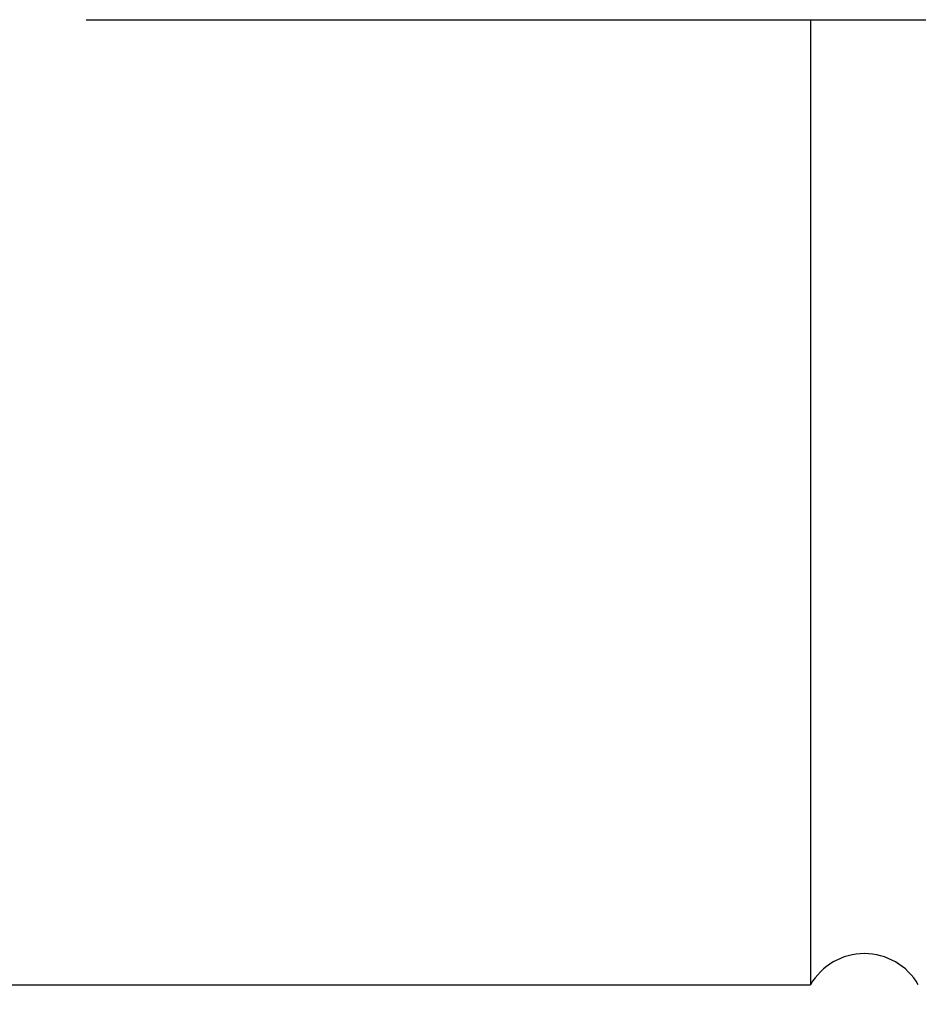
# Model space of a CAD drawing. Header units: millimetres. Extents: x 29 to 179, y 53 to 127.
# Tile 30 of 52: x 127 to 141, y 76 to 92. Entities that reach past the tile are written whole.
import ezdxf

# ---------------------------------------------------------------- set-up
doc = ezdxf.new("R2010")
doc.units = ezdxf.units.MM
doc.layers.get('DEFPOINTS').update_dxf_attribs({"linetype": 'CONTINUOUS'})
doc.layers.add('DIM', color=4, linetype='CONTINUOUS')
doc.layers.add('OUT', color=3, linetype='CONTINUOUS')
doc.styles.add('DIM-7', font='SIMPLEX.shx', dxfattribs={"width": 0.7, "bigfont": 'chineset.shx'})
doc.dimstyles.new('CNS', dxfattribs={"dimtxt": 3.5, "dimasz": 2.5, "dimexe": 1, "dimexo": 1.5, "dimgap": 0.09, "dimtad": 0, "dimdsep": 46, "dimtxsty": 'DIM-7', "dimcen": 0.09, "dimclrd": 1, "dimclre": 1, "dimclrt": 4, "dimadec": 0, "dimazin": 0, "dimtfac": 1, "dimtix": 1, "dimtmove": 2, "dimatfit": 3, "dimfxl": 0, "dimtvp": 0.971429, "dimtolj": 1, "dimarcsym": 0})

# ---------------------------------------------------------------- blocks, each defined once
blk = doc.blocks.new('*D21')
at = {"layer": 'DEFPOINTS', "color": 0}
for p in [(168.281, 77.362), (112.281, 77.299), (168.281, 61.592)]:
    blk.add_point(p, dxfattribs=at)
at = {"layer": 'DIM', "color": 4, "lineweight": -2}
for p, q in [((112.281, 76.099), (112.281, 60.792)), ((168.281, 76.162), (168.281, 60.792)), ((114.281, 61.592), (166.281, 61.592))]:
    blk.add_line(p, q, dxfattribs=at)
at = {"layer": 'DIM', "color": 4}
for points in [[(114.281, 61.926), (114.281, 61.259), (112.281, 61.592)], [(166.281, 61.926), (166.281, 61.259), (168.281, 61.592)]]:
    blk.add_solid(points, dxfattribs=at)
at = {"layer": 'DIM', "color": 4, "insert": (140.281, 63.632), "char_height": 2.8, "attachment_point": 5, "style": 'DIM-7'}
blk.add_mtext('\\A1;56', dxfattribs=at)
blk = doc.blocks.new('*D27')
at = {"layer": 'DEFPOINTS', "color": 0}
for p in [(160.131, 77.362), (120.431, 77.299), (160.131, 67.743)]:
    blk.add_point(p, dxfattribs=at)
at = {"layer": 'DIM', "color": 4, "lineweight": -2}
for p, q in [((120.431, 76.099), (120.431, 66.943)), ((160.131, 76.162), (160.131, 66.943)), ((122.431, 67.743), (158.131, 67.743))]:
    blk.add_line(p, q, dxfattribs=at)
at = {"layer": 'DIM', "color": 4}
for points in [[(122.431, 68.077), (122.431, 67.41), (120.431, 67.743)], [(158.131, 68.077), (158.131, 67.41), (160.131, 67.743)]]:
    blk.add_solid(points, dxfattribs=at)
at = {"layer": 'DIM', "color": 4, "insert": (140.281, 69.783), "char_height": 2.8, "attachment_point": 5, "style": 'DIM-7'}
blk.add_mtext('\\A1;39.7', dxfattribs=at)

msp = doc.modelspace()

# ---------------------------------------------------------------- linework, layer by layer
at = {"layer": 'OUT'}
for p, q in [((127.781, 92.2622), (152.781, 92.2622)), ((139.4149, 92.2622), (139.4149, 76.7622)), ((120.931, 76.7622), (139.4149, 76.7622))]:
    msp.add_line(p, q, dxfattribs=at)
msp.add_arc((140.281, 76.2622), 1, 30, 150, dxfattribs=at)

# ---------------------------------------------------------------- dimensions: what is measured, and where the dimension line sits
at = {"layer": 'DIM'}
for base, p1, p2, picture, middle in [((168.281, 61.5923), (112.281, 77.2992), (168.281, 77.3622), '*D21', (140.281, 63.6323)), ((160.131, 67.7433), (120.431, 77.2992), (160.131, 77.3622), '*D27', (140.281, 69.7833))]:
    dim = msp.add_linear_dim(base=base, p1=p1, p2=p2, dimstyle='CNS', override={"dimscale": 0.8, "dimgap": 0.8, "dimtad": 1, "dimdec": 3, "dimclrd": 4, "dimclre": 4, "dimadec": 2, "dimazin": 2, "dimtm": 1e-09, "dimtfac": 0.6, "dimtdec": 3, "dimtmove": 1, "dimatfit": 0}, dxfattribs=at)
    dim.commit()
    dim.dimension.update_dxf_attribs({"geometry": picture, "text_midpoint": middle})

doc.saveas('drawing.dxf')
